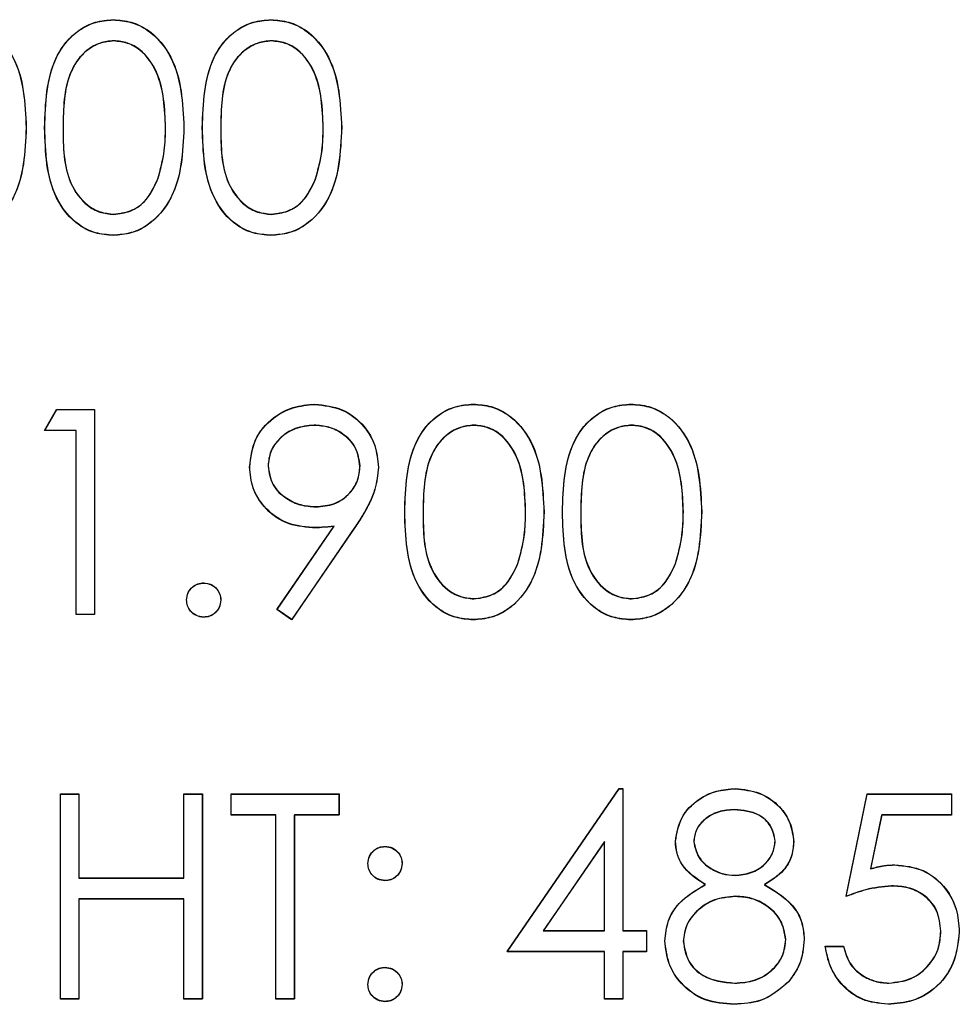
# Model space of a CAD drawing. Header units: inches. Extents: x 220 to 877, y 4 to 174.
# Tile 247 of 256: x 336.073 to 336.623, y 151.159 to 151.735. Entities that reach past the tile are written whole.
import ezdxf

# ---------------------------------------------------------------- set-up
doc = ezdxf.new("R2010")
doc.units = ezdxf.units.IN
doc.header["$LTSCALE"] = 0.5
doc.header["$MEASUREMENT"] = 0
doc.layers.add('DSS-M-S', color=53, linetype='Continuous')
doc.layers.add('DST-M-S', color=53, linetype='Continuous')

msp = doc.modelspace()

# ---------------------------------------------------------------- linework, layer by layer
at = {"layer": 'DSS-M-S', "linetype": 'Continuous', "lineweight": 25}
for p, q in [((336.08802, 151.49434), (336.09506, 151.50665)), ((336.09506, 151.50665), (336.11725, 151.50665)), ((336.11725, 151.50665), (336.11725, 151.38665)), ((336.10648, 151.49434), (336.08802, 151.49434)), ((336.10648, 151.38665), (336.10648, 151.49434)), ((336.22403, 151.38956), (336.25739, 151.43833)), ((336.26958, 151.43761), (336.23263, 151.38357)), ((336.23263, 151.38357), (336.22403, 151.38956)), ((336.11725, 151.38665), (336.10648, 151.38665)), ((336.35879, 151.18934), (336.42429, 151.28472)), ((336.42429, 151.28472), (336.42648, 151.28472)), ((336.42648, 151.28472), (336.42648, 151.20165)), ((336.09725, 151.28165), (336.10802, 151.28165)), ((336.09725, 151.16165), (336.09725, 151.28165)), ((336.10802, 151.28165), (336.10802, 151.23242)), ((336.16956, 151.28165), (336.18033, 151.28165)), ((336.16956, 151.23242), (336.16956, 151.28165)), ((336.18033, 151.28165), (336.18033, 151.16165)), ((336.19725, 151.28165), (336.26033, 151.28165)), ((336.19725, 151.26934), (336.19725, 151.28165)), ((336.26033, 151.28165), (336.26033, 151.26934)), ((336.55725, 151.22165), (336.56956, 151.28165)), ((336.56956, 151.28165), (336.61879, 151.28165)), ((336.61879, 151.28165), (336.61879, 151.26934)), ((336.2234, 151.26934), (336.19725, 151.26934)), ((336.2234, 151.16165), (336.2234, 151.26934)), ((336.23417, 151.26934), (336.23417, 151.16165)), ((336.26033, 151.26934), (336.23417, 151.26934)), ((336.57797, 151.26934), (336.5715, 151.23778)), ((336.61879, 151.26934), (336.57797, 151.26934)), ((336.41571, 151.25376), (336.37994, 151.20165)), ((336.41571, 151.20165), (336.41571, 151.25376)), ((336.10802, 151.23242), (336.16956, 151.23242)), ((336.10802, 151.22011), (336.10802, 151.16165)), ((336.16956, 151.22011), (336.10802, 151.22011)), ((336.16956, 151.16165), (336.16956, 151.22011)), ((336.37994, 151.20165), (336.41571, 151.20165)), ((336.42648, 151.20165), (336.44033, 151.20165)), ((336.44033, 151.20165), (336.44033, 151.18934)), ((336.54494, 151.19242), (336.55571, 151.19242)), ((336.41571, 151.18934), (336.35879, 151.18934)), ((336.41571, 151.16165), (336.41571, 151.18934)), ((336.42648, 151.18934), (336.42648, 151.16165)), ((336.44033, 151.18934), (336.42648, 151.18934)), ((336.10802, 151.16165), (336.09725, 151.16165)), ((336.18033, 151.16165), (336.16956, 151.16165)), ((336.23417, 151.16165), (336.2234, 151.16165)), ((336.42648, 151.16165), (336.41571, 151.16165))]:
    msp.add_line(p, q, dxfattribs=at)
for points, knots in [([(336.03583, 151.73472), (336.03936, 151.73444), (336.04643, 151.73388), (336.0593, 151.72761), (336.07552, 151.70759), (336.07656, 151.686), (336.07725, 151.6716)], [0, 0, 0, 0, 0.1256, 0.251197, 0.500581, 1, 1, 1, 1]), ([(336.08802, 151.6716), (336.08848, 151.68593), (336.08906, 151.70386), (336.10025, 151.72189), (336.10804, 151.72905), (336.11762, 151.73387), (336.12463, 151.73444), (336.12814, 151.73472)], [0, 0, 0, 0, 0.498702, 0.624177, 0.749467, 0.874745, 1, 1, 1, 1]), ([(336.12814, 151.73472), (336.13167, 151.73444), (336.13873, 151.73388), (336.15161, 151.72761), (336.16783, 151.70759), (336.16887, 151.686), (336.16956, 151.6716)], [0, 0, 0, 0, 0.1256, 0.251197, 0.500581, 1, 1, 1, 1]), ([(336.18033, 151.6716), (336.18079, 151.68593), (336.18137, 151.70386), (336.19255, 151.72189), (336.20034, 151.72905), (336.20992, 151.73387), (336.21694, 151.73444), (336.22045, 151.73472)], [0, 0, 0, 0, 0.498702, 0.624177, 0.749467, 0.874745, 1, 1, 1, 1]), ([(336.22045, 151.73472), (336.22398, 151.73444), (336.23104, 151.73388), (336.24392, 151.72761), (336.26014, 151.70759), (336.26117, 151.686), (336.26186, 151.6716)], [0, 0, 0, 0, 0.1256, 0.251197, 0.500581, 1, 1, 1, 1]), ([(336.1285, 151.72242), (336.12575, 151.72214), (336.12024, 151.72159), (336.11295, 151.71737), (336.10712, 151.71147), (336.09918, 151.69686), (336.09896, 151.68285), (336.09879, 151.67165)], [0, 0, 0, 0, 0.1251388, 0.2504182, 0.3755189, 0.5008471, 1, 1, 1, 1]), ([(336.15879, 151.67165), (336.15834, 151.68279), (336.15768, 151.69948), (336.14645, 151.71597), (336.13674, 151.72155), (336.13124, 151.72213), (336.1285, 151.72242)], [0, 0, 0, 0, 0.500072, 0.749021, 0.874598, 1, 1, 1, 1]), ([(336.22081, 151.72242), (336.21806, 151.72214), (336.21255, 151.72159), (336.20526, 151.71737), (336.19943, 151.71147), (336.19149, 151.69686), (336.19127, 151.68285), (336.1911, 151.67165)], [0, 0, 0, 0, 0.125139, 0.250418, 0.375519, 0.500847, 1, 1, 1, 1]), ([(336.2511, 151.67165), (336.25065, 151.68279), (336.24999, 151.69948), (336.23875, 151.71597), (336.22905, 151.72155), (336.22355, 151.72213), (336.22081, 151.72242)], [0, 0, 0, 0, 0.5000715, 0.7490206, 0.8745985, 1, 1, 1, 1]), ([(336.07725, 151.6716), (336.07658, 151.6572), (336.07557, 151.6356), (336.05926, 151.61571), (336.04642, 151.60943), (336.03936, 151.60886), (336.03583, 151.60857)], [0, 0, 0, 0, 0.499407, 0.748743, 0.874372, 1, 1, 1, 1]), ([(336.12814, 151.60857), (336.12464, 151.60886), (336.11763, 151.60943), (336.10489, 151.61571), (336.08913, 151.63587), (336.08846, 151.6573), (336.08802, 151.6716)], [0, 0, 0, 0, 0.125551, 0.25109, 0.50025, 1, 1, 1, 1]), ([(336.09879, 151.67165), (336.09888, 151.66043), (336.09901, 151.64363), (336.11053, 151.62725), (336.12026, 151.62176), (336.12575, 151.62117), (336.1285, 151.62088)], [0, 0, 0, 0, 0.500291, 0.749086, 0.874606, 1, 1, 1, 1]), ([(336.16956, 151.6716), (336.16889, 151.6572), (336.16788, 151.6356), (336.15157, 151.61571), (336.13873, 151.60943), (336.13167, 151.60886), (336.12814, 151.60857)], [0, 0, 0, 0, 0.499407, 0.748743, 0.874372, 1, 1, 1, 1]), ([(336.15424, 151.64148), (336.15577, 151.64701), (336.1585, 151.6569), (336.1587, 151.66714), (336.15879, 151.67165)], [0, 0, 0, 0, 0.559599, 1, 1, 1, 1]), ([(336.22045, 151.60857), (336.21694, 151.60886), (336.20994, 151.60943), (336.1972, 151.61571), (336.18143, 151.63587), (336.18077, 151.6573), (336.18033, 151.6716)], [0, 0, 0, 0, 0.125551, 0.25109, 0.50025, 1, 1, 1, 1]), ([(336.1911, 151.67165), (336.19118, 151.66043), (336.19131, 151.64363), (336.20284, 151.62725), (336.21257, 151.62176), (336.21806, 151.62117), (336.22081, 151.62088)], [0, 0, 0, 0, 0.500291, 0.749086, 0.874606, 1, 1, 1, 1]), ([(336.26186, 151.6716), (336.26119, 151.6572), (336.26019, 151.6356), (336.24388, 151.61571), (336.23103, 151.60943), (336.22398, 151.60886), (336.22045, 151.60857)], [0, 0, 0, 0, 0.499407, 0.748743, 0.874372, 1, 1, 1, 1]), ([(336.24655, 151.64148), (336.24808, 151.64701), (336.25081, 151.6569), (336.25101, 151.66714), (336.2511, 151.67165)], [0, 0, 0, 0, 0.559599, 1, 1, 1, 1]), ([(336.1285, 151.62088), (336.13178, 151.62129), (336.13833, 151.62211), (336.14846, 151.62896), (336.15205, 151.63674), (336.15424, 151.64148)], [0, 0, 0, 0, 0.2802572, 0.5607811, 1, 1, 1, 1]), ([(336.22081, 151.62088), (336.22408, 151.62129), (336.23064, 151.62211), (336.24077, 151.62896), (336.24436, 151.63674), (336.24655, 151.64148)], [0, 0, 0, 0, 0.280257, 0.560781, 1, 1, 1, 1]), ([(336.20802, 151.47297), (336.20867, 151.47851), (336.20998, 151.48959), (336.22058, 151.50164), (336.2332, 151.50852), (336.24188, 151.50932), (336.24622, 151.50972)], [0, 0, 0, 0, 0.279538, 0.558851, 0.779452, 1, 1, 1, 1]), ([(336.24622, 151.50972), (336.25167, 151.50908), (336.26257, 151.5078), (336.27494, 151.49801), (336.28211, 151.48569), (336.28297, 151.47713), (336.2834, 151.47285)], [0, 0, 0, 0, 0.27973, 0.559163, 0.779612, 1, 1, 1, 1]), ([(336.29879, 151.4466), (336.29925, 151.46093), (336.29983, 151.47886), (336.31102, 151.49689), (336.31881, 151.50405), (336.32838, 151.50887), (336.3354, 151.50944), (336.33891, 151.50972)], [0, 0, 0, 0, 0.498702, 0.624177, 0.749467, 0.874745, 1, 1, 1, 1]), ([(336.33891, 151.50972), (336.34244, 151.50944), (336.3495, 151.50888), (336.36238, 151.50261), (336.3786, 151.48259), (336.37963, 151.461), (336.38033, 151.4466)], [0, 0, 0, 0, 0.1256, 0.251197, 0.500581, 1, 1, 1, 1]), ([(336.3911, 151.4466), (336.39156, 151.46093), (336.39214, 151.47886), (336.40332, 151.49689), (336.41111, 151.50405), (336.42069, 151.50887), (336.42771, 151.50944), (336.43122, 151.50972)], [0, 0, 0, 0, 0.498702, 0.624177, 0.749467, 0.874745, 1, 1, 1, 1]), ([(336.43122, 151.50972), (336.43475, 151.50944), (336.44181, 151.50888), (336.45469, 151.50261), (336.47091, 151.48259), (336.47194, 151.461), (336.47263, 151.4466)], [0, 0, 0, 0, 0.1256, 0.251197, 0.500581, 1, 1, 1, 1]), ([(336.24566, 151.49742), (336.24192, 151.49705), (336.23444, 151.49633), (336.22564, 151.49028), (336.21975, 151.4824), (336.21911, 151.47651), (336.21879, 151.47357)], [0, 0, 0, 0, 0.280092, 0.560011, 0.780131, 1, 1, 1, 1]), ([(336.27263, 151.47357), (336.27208, 151.47731), (336.27096, 151.48482), (336.26315, 151.4924), (336.2545, 151.49679), (336.24861, 151.49721), (336.24566, 151.49742)], [0, 0, 0, 0, 0.278722, 0.558569, 0.779171, 1, 1, 1, 1]), ([(336.33927, 151.49742), (336.33652, 151.49714), (336.33101, 151.49659), (336.32372, 151.49237), (336.31789, 151.48647), (336.30995, 151.47186), (336.30973, 151.45785), (336.30956, 151.44665)], [0, 0, 0, 0, 0.125139, 0.250418, 0.375519, 0.500847, 1, 1, 1, 1]), ([(336.36956, 151.44665), (336.36911, 151.45779), (336.36845, 151.47448), (336.35722, 151.49097), (336.34751, 151.49655), (336.34201, 151.49713), (336.33927, 151.49742)], [0, 0, 0, 0, 0.500072, 0.749021, 0.874598, 1, 1, 1, 1]), ([(336.43158, 151.49742), (336.42883, 151.49714), (336.42332, 151.49659), (336.41602, 151.49237), (336.4102, 151.48647), (336.40226, 151.47186), (336.40204, 151.45785), (336.40186, 151.44665)], [0, 0, 0, 0, 0.1251388, 0.2504182, 0.3755189, 0.5008471, 1, 1, 1, 1]), ([(336.46186, 151.44665), (336.46142, 151.45779), (336.46075, 151.47448), (336.44952, 151.49097), (336.43982, 151.49655), (336.43432, 151.49713), (336.43158, 151.49742)], [0, 0, 0, 0, 0.5000715, 0.7490206, 0.8745985, 1, 1, 1, 1]), ([(336.24477, 151.43742), (336.23943, 151.43799), (336.22874, 151.43914), (336.21665, 151.4486), (336.20913, 151.46037), (336.20839, 151.46877), (336.20802, 151.47297)], [0, 0, 0, 0, 0.279814, 0.559489, 0.779635, 1, 1, 1, 1]), ([(336.21879, 151.47357), (336.2194, 151.46975), (336.22061, 151.4621), (336.22884, 151.45458), (336.23775, 151.45034), (336.24376, 151.44993), (336.24677, 151.44972)], [0, 0, 0, 0, 0.278472, 0.558424, 0.779098, 1, 1, 1, 1]), ([(336.24677, 151.44972), (336.25047, 151.45002), (336.25786, 151.45062), (336.2665, 151.45679), (336.2718, 151.46488), (336.27236, 151.47067), (336.27263, 151.47357)], [0, 0, 0, 0, 0.280319, 0.55953, 0.779753, 1, 1, 1, 1]), ([(336.2834, 151.47285), (336.28296, 151.4685), (336.28224, 151.46133), (336.27831, 151.45208), (336.27425, 151.44466), (336.27114, 151.43996), (336.26958, 151.43761)], [0, 0, 0, 0, 0.339295, 0.559425, 0.779695, 1, 1, 1, 1]), ([(336.33891, 151.38357), (336.33541, 151.38386), (336.3284, 151.38443), (336.31566, 151.39071), (336.2999, 151.41087), (336.29923, 151.4323), (336.29879, 151.4466)], [0, 0, 0, 0, 0.125551, 0.25109, 0.50025, 1, 1, 1, 1]), ([(336.30956, 151.44665), (336.30964, 151.43543), (336.30978, 151.41863), (336.3213, 151.40225), (336.33103, 151.39676), (336.33652, 151.39617), (336.33927, 151.39588)], [0, 0, 0, 0, 0.500291, 0.749086, 0.874606, 1, 1, 1, 1]), ([(336.38033, 151.4466), (336.37966, 151.4322), (336.37865, 151.4106), (336.36234, 151.39071), (336.3495, 151.38443), (336.34244, 151.38386), (336.33891, 151.38357)], [0, 0, 0, 0, 0.499407, 0.748743, 0.874372, 1, 1, 1, 1]), ([(336.36501, 151.41648), (336.36654, 151.42201), (336.36927, 151.4319), (336.36947, 151.44214), (336.36956, 151.44665)], [0, 0, 0, 0, 0.559599, 1, 1, 1, 1]), ([(336.43122, 151.38357), (336.42771, 151.38386), (336.42071, 151.38443), (336.40797, 151.39071), (336.3922, 151.41087), (336.39154, 151.4323), (336.3911, 151.4466)], [0, 0, 0, 0, 0.125551, 0.25109, 0.50025, 1, 1, 1, 1]), ([(336.40186, 151.44665), (336.40195, 151.43543), (336.40208, 151.41863), (336.41361, 151.40225), (336.42334, 151.39676), (336.42883, 151.39617), (336.43158, 151.39588)], [0, 0, 0, 0, 0.500291, 0.749086, 0.874606, 1, 1, 1, 1]), ([(336.47263, 151.4466), (336.47196, 151.4322), (336.47096, 151.4106), (336.45464, 151.39071), (336.4418, 151.38443), (336.43474, 151.38386), (336.43122, 151.38357)], [0, 0, 0, 0, 0.499407, 0.748743, 0.874372, 1, 1, 1, 1]), ([(336.45732, 151.41648), (336.45885, 151.42201), (336.46158, 151.4319), (336.46178, 151.44214), (336.46186, 151.44665)], [0, 0, 0, 0, 0.5595988, 1, 1, 1, 1]), ([(336.25739, 151.43833), (336.25505, 151.43805), (336.25085, 151.43754), (336.24663, 151.43746), (336.24477, 151.43742)], [0, 0, 0, 0, 0.559944, 1, 1, 1, 1]), ([(336.33927, 151.39588), (336.34255, 151.39629), (336.3491, 151.39711), (336.35923, 151.40396), (336.36282, 151.41174), (336.36501, 151.41648)], [0, 0, 0, 0, 0.280257, 0.560781, 1, 1, 1, 1]), ([(336.43158, 151.39588), (336.43485, 151.39629), (336.44141, 151.39711), (336.45154, 151.40396), (336.45513, 151.41174), (336.45732, 151.41648)], [0, 0, 0, 0, 0.280257, 0.560781, 1, 1, 1, 1]), ([(336.1711, 151.39511), (336.17127, 151.39658), (336.17162, 151.39953), (336.17434, 151.4028), (336.17762, 151.4048), (336.17994, 151.40501), (336.1811, 151.40511)], [0, 0, 0, 0, 0.279576, 0.559284, 0.779552, 1, 1, 1, 1]), ([(336.1811, 151.40511), (336.18257, 151.40494), (336.18553, 151.40461), (336.18877, 151.40185), (336.19082, 151.3986), (336.191, 151.39627), (336.1911, 151.39511)], [0, 0, 0, 0, 0.2796016, 0.559212, 0.7794752, 1, 1, 1, 1]), ([(336.1811, 151.38511), (336.17962, 151.38529), (336.17668, 151.38565), (336.17343, 151.38837), (336.17142, 151.39164), (336.1712, 151.39395), (336.1711, 151.39511)], [0, 0, 0, 0, 0.279581, 0.559143, 0.779575, 1, 1, 1, 1]), ([(336.1911, 151.39511), (336.19092, 151.39364), (336.19057, 151.39068), (336.18784, 151.38744), (336.18457, 151.38542), (336.18225, 151.38521), (336.1811, 151.38511)], [0, 0, 0, 0, 0.279469, 0.559358, 0.779674, 1, 1, 1, 1]), ([(336.45725, 151.25393), (336.4581, 151.25873), (336.4598, 151.26836), (336.46971, 151.27833), (336.48101, 151.28381), (336.48861, 151.28442), (336.49242, 151.28472)], [0, 0, 0, 0, 0.278806, 0.558457, 0.77916, 1, 1, 1, 1]), ([(336.49242, 151.28472), (336.4972, 151.2842), (336.50677, 151.28315), (336.51799, 151.27523), (336.5251, 151.26486), (336.52602, 151.25735), (336.52648, 151.25359)], [0, 0, 0, 0, 0.279929, 0.559623, 0.779946, 1, 1, 1, 1]), ([(336.49182, 151.27242), (336.48866, 151.2722), (336.48237, 151.27178), (336.47464, 151.26735), (336.46903, 151.26119), (336.46836, 151.25624), (336.46802, 151.25376)], [0, 0, 0, 0, 0.280651, 0.560566, 0.78062, 1, 1, 1, 1]), ([(336.51571, 151.254), (336.51507, 151.25709), (336.51378, 151.26327), (336.50494, 151.27124), (336.49679, 151.27197), (336.49182, 151.27242)], [0, 0, 0, 0, 0.2789711, 0.5599188, 1, 1, 1, 1]), ([(336.27725, 151.24088), (336.27743, 151.24235), (336.2778, 151.24529), (336.28051, 151.24855), (336.28378, 151.25055), (336.28609, 151.25077), (336.28725, 151.25088)], [0, 0, 0, 0, 0.279585, 0.559454, 0.779697, 1, 1, 1, 1]), ([(336.28725, 151.25088), (336.28873, 151.25071), (336.29169, 151.25038), (336.29492, 151.24762), (336.29697, 151.24437), (336.29716, 151.24204), (336.29725, 151.24088)], [0, 0, 0, 0, 0.2796016, 0.559212, 0.7794752, 1, 1, 1, 1]), ([(336.47477, 151.2285), (336.46962, 151.23192), (336.46243, 151.23669), (336.45786, 151.24678), (336.45745, 151.25155), (336.45725, 151.25393)], [0, 0, 0, 0, 0.557752, 0.778932, 1, 1, 1, 1]), ([(336.46802, 151.25376), (336.46869, 151.25058), (336.47004, 151.24419), (336.47717, 151.23815), (336.48464, 151.23451), (336.48971, 151.23414), (336.49225, 151.23396)], [0, 0, 0, 0, 0.2777214, 0.5582236, 0.7790716, 1, 1, 1, 1]), ([(336.49225, 151.23396), (336.49543, 151.23429), (336.50179, 151.23497), (336.5095, 151.23984), (336.51454, 151.24654), (336.51532, 151.25152), (336.51571, 151.254)], [0, 0, 0, 0, 0.280237, 0.560145, 0.780435, 1, 1, 1, 1]), ([(336.52648, 151.25359), (336.52621, 151.2506), (336.52567, 151.24462), (336.51998, 151.23516), (336.51343, 151.23103), (336.50944, 151.2285)], [0, 0, 0, 0, 0.2801589, 0.560243, 1, 1, 1, 1]), ([(336.28725, 151.23088), (336.28577, 151.23105), (336.28282, 151.2314), (336.27956, 151.23412), (336.27756, 151.2374), (336.27735, 151.23972), (336.27725, 151.24088)], [0, 0, 0, 0, 0.2796468, 0.5592988, 0.7796148, 1, 1, 1, 1]), ([(336.29725, 151.24088), (336.29708, 151.2394), (336.29675, 151.23644), (336.294, 151.2332), (336.29073, 151.23117), (336.28841, 151.23098), (336.28725, 151.23088)], [0, 0, 0, 0, 0.279517, 0.559326, 0.779544, 1, 1, 1, 1]), ([(336.5715, 151.23778), (336.5741, 151.23849), (336.57873, 151.23977), (336.58353, 151.24), (336.58564, 151.24011)], [0, 0, 0, 0, 0.560064, 1, 1, 1, 1]), ([(336.58564, 151.24011), (336.59138, 151.2395), (336.60285, 151.23828), (336.61546, 151.22748), (336.62249, 151.21434), (336.6231, 151.20535), (336.6234, 151.20085)], [0, 0, 0, 0, 0.279688, 0.559025, 0.779292, 1, 1, 1, 1]), ([(336.4511, 151.19561), (336.45149, 151.19962), (336.45228, 151.20764), (336.46034, 151.22008), (336.4693, 151.22531), (336.47477, 151.2285)], [0, 0, 0, 0, 0.279987, 0.559901, 1, 1, 1, 1]), ([(336.50944, 151.2285), (336.51624, 151.22438), (336.52573, 151.21863), (336.53194, 151.20579), (336.5324, 151.19966), (336.53263, 151.1966)], [0, 0, 0, 0, 0.558271, 0.779089, 1, 1, 1, 1]), ([(336.58369, 151.2278), (336.57861, 151.22727), (336.56952, 151.22633), (336.561, 151.22308), (336.55725, 151.22165)], [0, 0, 0, 0, 0.559416, 1, 1, 1, 1]), ([(336.61263, 151.20131), (336.61219, 151.20546), (336.6113, 151.21376), (336.60322, 151.22277), (336.59344, 151.22724), (336.58694, 151.22761), (336.58369, 151.2278)], [0, 0, 0, 0, 0.279539, 0.558617, 0.779047, 1, 1, 1, 1]), ([(336.49251, 151.22165), (336.4883, 151.22129), (336.47987, 151.22057), (336.46994, 151.21385), (336.46308, 151.20517), (336.46227, 151.19856), (336.46186, 151.19525)], [0, 0, 0, 0, 0.280283, 0.560138, 0.780298, 1, 1, 1, 1]), ([(336.52186, 151.19638), (336.52116, 151.20037), (336.51975, 151.20836), (336.51123, 151.21628), (336.50198, 151.22098), (336.49567, 151.22142), (336.49251, 151.22165)], [0, 0, 0, 0, 0.278303, 0.558509, 0.779146, 1, 1, 1, 1]), ([(336.6234, 151.20085), (336.6227, 151.19463), (336.6213, 151.18219), (336.61052, 151.16772), (336.59626, 151.15969), (336.58646, 151.15894), (336.58155, 151.15857)], [0, 0, 0, 0, 0.279864, 0.559271, 0.779424, 1, 1, 1, 1]), ([(336.58218, 151.17088), (336.58667, 151.17141), (336.59567, 151.17246), (336.60569, 151.18066), (336.61179, 151.1907), (336.61235, 151.19777), (336.61263, 151.20131)], [0, 0, 0, 0, 0.279617, 0.559357, 0.779559, 1, 1, 1, 1]), ([(336.4917, 151.15857), (336.48589, 151.15893), (336.47431, 151.15966), (336.46079, 151.16939), (336.45264, 151.18206), (336.45161, 151.1911), (336.4511, 151.19561)], [0, 0, 0, 0, 0.280545, 0.559269, 0.779816, 1, 1, 1, 1]), ([(336.46186, 151.19525), (336.46254, 151.19125), (336.46389, 151.18323), (336.47499, 151.17267), (336.48544, 151.17156), (336.49182, 151.17088)], [0, 0, 0, 0, 0.279833, 0.560198, 1, 1, 1, 1]), ([(336.49182, 151.17088), (336.49595, 151.17116), (336.5042, 151.17173), (336.51415, 151.17803), (336.5207, 151.18668), (336.52148, 151.19315), (336.52186, 151.19638)], [0, 0, 0, 0, 0.280602, 0.559962, 0.78018, 1, 1, 1, 1]), ([(336.53263, 151.1966), (336.53215, 151.19149), (336.53129, 151.18236), (336.52591, 151.17499), (336.52355, 151.17174)], [0, 0, 0, 0, 0.559346, 1, 1, 1, 1]), ([(336.58155, 151.15857), (336.57641, 151.1591), (336.56612, 151.16015), (336.55449, 151.16933), (336.5473, 151.18053), (336.54573, 151.18845), (336.54494, 151.19242)], [0, 0, 0, 0, 0.279625, 0.559019, 0.77938, 1, 1, 1, 1]), ([(336.55571, 151.19242), (336.55664, 151.18903), (336.55849, 151.18226), (336.56582, 151.1754), (336.57399, 151.17158), (336.57945, 151.17111), (336.58218, 151.17088)], [0, 0, 0, 0, 0.28005, 0.559166, 0.779583, 1, 1, 1, 1]), ([(336.27725, 151.17011), (336.27742, 151.17158), (336.27778, 151.17453), (336.28049, 151.1778), (336.28377, 151.1798), (336.28609, 151.18001), (336.28725, 151.18011)], [0, 0, 0, 0, 0.279576, 0.559284, 0.779552, 1, 1, 1, 1]), ([(336.28725, 151.18011), (336.28873, 151.17994), (336.29169, 151.17961), (336.29492, 151.17685), (336.29697, 151.1736), (336.29716, 151.17127), (336.29725, 151.17011)], [0, 0, 0, 0, 0.2796016, 0.559212, 0.7794752, 1, 1, 1, 1]), ([(336.28725, 151.16011), (336.28578, 151.16029), (336.28284, 151.16065), (336.27958, 151.16337), (336.27757, 151.16664), (336.27736, 151.16895), (336.27725, 151.17011)], [0, 0, 0, 0, 0.279581, 0.559143, 0.779575, 1, 1, 1, 1]), ([(336.29725, 151.17011), (336.29707, 151.16864), (336.29673, 151.16568), (336.29399, 151.16244), (336.29072, 151.16042), (336.28841, 151.16021), (336.28725, 151.16011)], [0, 0, 0, 0, 0.2794691, 0.5593578, 0.7796739, 1, 1, 1, 1]), ([(336.52355, 151.17174), (336.51837, 151.16735), (336.50909, 151.15947), (336.49703, 151.15884), (336.4917, 151.15857)], [0, 0, 0, 0, 0.5577579, 1, 1, 1, 1])]:
    msp.add_open_spline(points, degree=3, knots=knots, dxfattribs=at)
at = {"layer": 'DST-M-S', "linetype": 'Continuous', "lineweight": 25}
for p, q in [((336.08807, 151.49449), (336.09511, 151.50679)), ((336.09511, 151.50679), (336.1173, 151.50679)), ((336.1173, 151.50679), (336.1173, 151.38679)), ((336.10653, 151.49449), (336.08807, 151.49449)), ((336.10653, 151.38679), (336.10653, 151.49449)), ((336.22408, 151.3897), (336.25745, 151.43848)), ((336.26963, 151.43776), (336.23269, 151.38372)), ((336.23269, 151.38372), (336.22408, 151.3897)), ((336.1173, 151.38679), (336.10653, 151.38679)), ((336.35884, 151.18949), (336.42435, 151.28487)), ((336.42435, 151.28487), (336.42653, 151.28487)), ((336.42653, 151.28487), (336.42653, 151.20179)), ((336.0973, 151.28179), (336.10807, 151.28179)), ((336.0973, 151.16179), (336.0973, 151.28179)), ((336.10807, 151.28179), (336.10807, 151.23256)), ((336.16961, 151.28179), (336.18038, 151.28179)), ((336.16961, 151.23256), (336.16961, 151.28179)), ((336.18038, 151.28179), (336.18038, 151.16179)), ((336.1973, 151.28179), (336.26038, 151.28179)), ((336.1973, 151.26949), (336.1973, 151.28179)), ((336.26038, 151.28179), (336.26038, 151.26949)), ((336.5573, 151.22179), (336.56961, 151.28179)), ((336.56961, 151.28179), (336.61884, 151.28179)), ((336.61884, 151.28179), (336.61884, 151.26949)), ((336.22346, 151.26949), (336.1973, 151.26949)), ((336.22346, 151.16179), (336.22346, 151.26949)), ((336.23422, 151.26949), (336.23422, 151.16179)), ((336.26038, 151.26949), (336.23422, 151.26949)), ((336.57802, 151.26949), (336.57156, 151.23792)), ((336.61884, 151.26949), (336.57802, 151.26949)), ((336.41576, 151.25391), (336.37999, 151.20179)), ((336.41576, 151.20179), (336.41576, 151.25391)), ((336.10807, 151.23256), (336.16961, 151.23256)), ((336.10807, 151.22026), (336.10807, 151.16179)), ((336.16961, 151.22026), (336.10807, 151.22026)), ((336.16961, 151.16179), (336.16961, 151.22026)), ((336.37999, 151.20179), (336.41576, 151.20179)), ((336.42653, 151.20179), (336.44038, 151.20179)), ((336.44038, 151.20179), (336.44038, 151.18949)), ((336.54499, 151.19256), (336.55576, 151.19256)), ((336.41576, 151.18949), (336.35884, 151.18949)), ((336.41576, 151.16179), (336.41576, 151.18949)), ((336.42653, 151.18949), (336.42653, 151.16179)), ((336.44038, 151.18949), (336.42653, 151.18949)), ((336.10807, 151.16179), (336.0973, 151.16179)), ((336.18038, 151.16179), (336.16961, 151.16179)), ((336.23422, 151.16179), (336.22346, 151.16179)), ((336.42653, 151.16179), (336.41576, 151.16179))]:
    msp.add_line(p, q, dxfattribs=at)
for points, knots in [([(336.03588, 151.73487), (336.03942, 151.73459), (336.04648, 151.73402), (336.05935, 151.72776), (336.07557, 151.70774), (336.07661, 151.68615), (336.0773, 151.67175)], [0, 0, 0, 0, 0.1256, 0.251197, 0.500581, 1, 1, 1, 1]), ([(336.08807, 151.67175), (336.08854, 151.68607), (336.08912, 151.70401), (336.1003, 151.72203), (336.10809, 151.72919), (336.11767, 151.73401), (336.12468, 151.73459), (336.12819, 151.73487)], [0, 0, 0, 0, 0.498702, 0.6241765, 0.7494675, 0.8747453, 1, 1, 1, 1]), ([(336.12819, 151.73487), (336.13172, 151.73459), (336.13879, 151.73402), (336.15166, 151.72776), (336.16788, 151.70774), (336.16892, 151.68615), (336.16961, 151.67175)], [0, 0, 0, 0, 0.1256, 0.251197, 0.500581, 1, 1, 1, 1]), ([(336.18038, 151.67175), (336.18084, 151.68607), (336.18142, 151.70401), (336.19261, 151.72203), (336.2004, 151.72919), (336.20998, 151.73401), (336.21699, 151.73459), (336.2205, 151.73487)], [0, 0, 0, 0, 0.498702, 0.624177, 0.749467, 0.874745, 1, 1, 1, 1]), ([(336.2205, 151.73487), (336.22403, 151.73459), (336.2311, 151.73402), (336.24397, 151.72776), (336.26019, 151.70774), (336.26123, 151.68615), (336.26192, 151.67175)], [0, 0, 0, 0, 0.1256, 0.251197, 0.500581, 1, 1, 1, 1]), ([(336.12855, 151.72256), (336.1258, 151.72229), (336.1203, 151.72174), (336.113, 151.71752), (336.10718, 151.71162), (336.09924, 151.697), (336.09902, 151.68299), (336.09884, 151.67179)], [0, 0, 0, 0, 0.1251388, 0.2504182, 0.3755189, 0.5008471, 1, 1, 1, 1]), ([(336.15884, 151.67179), (336.1584, 151.68294), (336.15773, 151.69962), (336.1465, 151.71612), (336.13679, 151.7217), (336.1313, 151.72227), (336.12855, 151.72256)], [0, 0, 0, 0, 0.500072, 0.749021, 0.874598, 1, 1, 1, 1]), ([(336.22086, 151.72256), (336.21811, 151.72229), (336.2126, 151.72174), (336.20531, 151.71752), (336.19948, 151.71162), (336.19154, 151.697), (336.19132, 151.68299), (336.19115, 151.67179)], [0, 0, 0, 0, 0.125139, 0.250418, 0.375519, 0.500847, 1, 1, 1, 1]), ([(336.25115, 151.67179), (336.2507, 151.68294), (336.25004, 151.69962), (336.23881, 151.71612), (336.2291, 151.7217), (336.2236, 151.72227), (336.22086, 151.72256)], [0, 0, 0, 0, 0.500072, 0.749021, 0.874598, 1, 1, 1, 1]), ([(336.0773, 151.67175), (336.07663, 151.65734), (336.07563, 151.63575), (336.05931, 151.61586), (336.04647, 151.60957), (336.03941, 151.609), (336.03588, 151.60872)], [0, 0, 0, 0, 0.499407, 0.748743, 0.874372, 1, 1, 1, 1]), ([(336.12819, 151.60872), (336.12469, 151.609), (336.11769, 151.60957), (336.10494, 151.61585), (336.08918, 151.63602), (336.08851, 151.65745), (336.08807, 151.67175)], [0, 0, 0, 0, 0.125551, 0.25109, 0.50025, 1, 1, 1, 1]), ([(336.09884, 151.67179), (336.09893, 151.66058), (336.09906, 151.64378), (336.11058, 151.6274), (336.12032, 151.62191), (336.12581, 151.62132), (336.12855, 151.62102)], [0, 0, 0, 0, 0.500291, 0.749086, 0.874606, 1, 1, 1, 1]), ([(336.16961, 151.67175), (336.16894, 151.65734), (336.16793, 151.63575), (336.15162, 151.61586), (336.13878, 151.60957), (336.13172, 151.609), (336.12819, 151.60872)], [0, 0, 0, 0, 0.4994065, 0.7487427, 0.8743724, 1, 1, 1, 1]), ([(336.1543, 151.64163), (336.15583, 151.64716), (336.15856, 151.65704), (336.15875, 151.66728), (336.15884, 151.67179)], [0, 0, 0, 0, 0.559599, 1, 1, 1, 1]), ([(336.2205, 151.60872), (336.217, 151.609), (336.20999, 151.60957), (336.19725, 151.61585), (336.18149, 151.63602), (336.18082, 151.65745), (336.18038, 151.67175)], [0, 0, 0, 0, 0.125551, 0.25109, 0.50025, 1, 1, 1, 1]), ([(336.19115, 151.67179), (336.19124, 151.66058), (336.19137, 151.64378), (336.20289, 151.6274), (336.21262, 151.62191), (336.21812, 151.62132), (336.22086, 151.62102)], [0, 0, 0, 0, 0.500291, 0.749086, 0.874606, 1, 1, 1, 1]), ([(336.26192, 151.67175), (336.26125, 151.65734), (336.26024, 151.63575), (336.24393, 151.61586), (336.23109, 151.60957), (336.22403, 151.609), (336.2205, 151.60872)], [0, 0, 0, 0, 0.499407, 0.748743, 0.874372, 1, 1, 1, 1]), ([(336.2466, 151.64163), (336.24813, 151.64716), (336.25086, 151.65704), (336.25106, 151.66728), (336.25115, 151.67179)], [0, 0, 0, 0, 0.559599, 1, 1, 1, 1]), ([(336.12855, 151.62102), (336.13183, 151.62144), (336.13839, 151.62226), (336.14852, 151.62911), (336.15211, 151.63688), (336.1543, 151.64163)], [0, 0, 0, 0, 0.280257, 0.560781, 1, 1, 1, 1]), ([(336.22086, 151.62102), (336.22414, 151.62144), (336.2307, 151.62226), (336.24083, 151.62911), (336.24441, 151.63688), (336.2466, 151.64163)], [0, 0, 0, 0, 0.280257, 0.560781, 1, 1, 1, 1]), ([(336.20807, 151.47312), (336.20873, 151.47866), (336.21003, 151.48974), (336.22064, 151.50178), (336.23325, 151.50867), (336.24193, 151.50947), (336.24627, 151.50987)], [0, 0, 0, 0, 0.2795384, 0.558851, 0.7794523, 1, 1, 1, 1]), ([(336.24627, 151.50987), (336.25172, 151.50923), (336.26263, 151.50795), (336.275, 151.49816), (336.28216, 151.48583), (336.28302, 151.47727), (336.28346, 151.473)], [0, 0, 0, 0, 0.27973, 0.559163, 0.779612, 1, 1, 1, 1]), ([(336.29884, 151.44675), (336.2993, 151.46107), (336.29989, 151.47901), (336.31107, 151.49703), (336.31886, 151.50419), (336.32844, 151.50901), (336.33545, 151.50959), (336.33896, 151.50987)], [0, 0, 0, 0, 0.498702, 0.624177, 0.749467, 0.874745, 1, 1, 1, 1]), ([(336.33896, 151.50987), (336.34249, 151.50959), (336.34956, 151.50902), (336.36243, 151.50276), (336.37865, 151.48274), (336.37969, 151.46115), (336.38038, 151.44675)], [0, 0, 0, 0, 0.1256, 0.251197, 0.500581, 1, 1, 1, 1]), ([(336.39115, 151.44675), (336.39161, 151.46107), (336.39219, 151.47901), (336.40338, 151.49703), (336.41117, 151.50419), (336.42075, 151.50901), (336.42776, 151.50959), (336.43127, 151.50987)], [0, 0, 0, 0, 0.498702, 0.624177, 0.749467, 0.874745, 1, 1, 1, 1]), ([(336.43127, 151.50987), (336.4348, 151.50959), (336.44186, 151.50902), (336.45474, 151.50276), (336.47096, 151.48274), (336.472, 151.46115), (336.47269, 151.44675)], [0, 0, 0, 0, 0.1256, 0.251197, 0.500581, 1, 1, 1, 1]), ([(336.24572, 151.49756), (336.24197, 151.4972), (336.23449, 151.49648), (336.2257, 151.49042), (336.2198, 151.48254), (336.21916, 151.47666), (336.21884, 151.47372)], [0, 0, 0, 0, 0.280092, 0.560011, 0.780131, 1, 1, 1, 1]), ([(336.27269, 151.47372), (336.27213, 151.47746), (336.27101, 151.48497), (336.2632, 151.49255), (336.25456, 151.49694), (336.24866, 151.49736), (336.24572, 151.49756)], [0, 0, 0, 0, 0.278722, 0.558569, 0.779171, 1, 1, 1, 1]), ([(336.33932, 151.49756), (336.33657, 151.49729), (336.33107, 151.49674), (336.32377, 151.49252), (336.31795, 151.48662), (336.31001, 151.472), (336.30979, 151.45799), (336.30961, 151.44679)], [0, 0, 0, 0, 0.125139, 0.250418, 0.375519, 0.500847, 1, 1, 1, 1]), ([(336.36961, 151.44679), (336.36917, 151.45794), (336.3685, 151.47462), (336.35727, 151.49112), (336.34756, 151.4967), (336.34207, 151.49727), (336.33932, 151.49756)], [0, 0, 0, 0, 0.500072, 0.749021, 0.874598, 1, 1, 1, 1]), ([(336.43163, 151.49756), (336.42888, 151.49729), (336.42337, 151.49674), (336.41608, 151.49252), (336.41025, 151.48662), (336.40231, 151.472), (336.40209, 151.45799), (336.40192, 151.44679)], [0, 0, 0, 0, 0.125139, 0.250418, 0.375519, 0.500847, 1, 1, 1, 1]), ([(336.46192, 151.44679), (336.46147, 151.45794), (336.46081, 151.47462), (336.44958, 151.49112), (336.43987, 151.4967), (336.43437, 151.49727), (336.43163, 151.49756)], [0, 0, 0, 0, 0.500072, 0.749021, 0.874598, 1, 1, 1, 1]), ([(336.24483, 151.43756), (336.23948, 151.43814), (336.2288, 151.43929), (336.2167, 151.44875), (336.20918, 151.46052), (336.20844, 151.46891), (336.20807, 151.47312)], [0, 0, 0, 0, 0.279814, 0.559489, 0.779635, 1, 1, 1, 1]), ([(336.21884, 151.47372), (336.21945, 151.4699), (336.22067, 151.46224), (336.22889, 151.45473), (336.2378, 151.45049), (336.24381, 151.45008), (336.24682, 151.44987)], [0, 0, 0, 0, 0.278472, 0.558424, 0.779098, 1, 1, 1, 1]), ([(336.24682, 151.44987), (336.25052, 151.45017), (336.25791, 151.45077), (336.26655, 151.45694), (336.27185, 151.46502), (336.27241, 151.47082), (336.27269, 151.47372)], [0, 0, 0, 0, 0.280319, 0.55953, 0.779753, 1, 1, 1, 1]), ([(336.28346, 151.473), (336.28302, 151.46865), (336.28229, 151.46147), (336.27836, 151.45222), (336.27431, 151.44481), (336.27119, 151.44011), (336.26963, 151.43776)], [0, 0, 0, 0, 0.339295, 0.559425, 0.779695, 1, 1, 1, 1]), ([(336.33896, 151.38372), (336.33546, 151.384), (336.32845, 151.38457), (336.31571, 151.39085), (336.29995, 151.41102), (336.29928, 151.43245), (336.29884, 151.44675)], [0, 0, 0, 0, 0.1255507, 0.25109, 0.5002501, 1, 1, 1, 1]), ([(336.30961, 151.44679), (336.3097, 151.43558), (336.30983, 151.41878), (336.32135, 151.4024), (336.33108, 151.39691), (336.33658, 151.39632), (336.33932, 151.39602)], [0, 0, 0, 0, 0.5002912, 0.749086, 0.8746062, 1, 1, 1, 1]), ([(336.38038, 151.44675), (336.37971, 151.43234), (336.3787, 151.41075), (336.36239, 151.39086), (336.34955, 151.38457), (336.34249, 151.384), (336.33896, 151.38372)], [0, 0, 0, 0, 0.499407, 0.748743, 0.874372, 1, 1, 1, 1]), ([(336.36507, 151.41663), (336.36659, 151.42216), (336.36933, 151.43204), (336.36952, 151.44228), (336.36961, 151.44679)], [0, 0, 0, 0, 0.559599, 1, 1, 1, 1]), ([(336.43127, 151.38372), (336.42777, 151.384), (336.42076, 151.38457), (336.40802, 151.39085), (336.39226, 151.41102), (336.39159, 151.43245), (336.39115, 151.44675)], [0, 0, 0, 0, 0.125551, 0.25109, 0.50025, 1, 1, 1, 1]), ([(336.40192, 151.44679), (336.40201, 151.43558), (336.40214, 151.41878), (336.41366, 151.4024), (336.42339, 151.39691), (336.42888, 151.39632), (336.43163, 151.39602)], [0, 0, 0, 0, 0.500291, 0.749086, 0.874606, 1, 1, 1, 1]), ([(336.47269, 151.44675), (336.47202, 151.43234), (336.47101, 151.41075), (336.4547, 151.39086), (336.44186, 151.38457), (336.4348, 151.384), (336.43127, 151.38372)], [0, 0, 0, 0, 0.499407, 0.748743, 0.874372, 1, 1, 1, 1]), ([(336.45737, 151.41663), (336.4589, 151.42216), (336.46163, 151.43204), (336.46183, 151.44228), (336.46192, 151.44679)], [0, 0, 0, 0, 0.559599, 1, 1, 1, 1]), ([(336.25745, 151.43848), (336.2551, 151.43819), (336.25091, 151.43769), (336.24668, 151.4376), (336.24483, 151.43756)], [0, 0, 0, 0, 0.559944, 1, 1, 1, 1]), ([(336.33932, 151.39602), (336.3426, 151.39644), (336.34916, 151.39726), (336.35929, 151.40411), (336.36288, 151.41188), (336.36507, 151.41663)], [0, 0, 0, 0, 0.280257, 0.560781, 1, 1, 1, 1]), ([(336.43163, 151.39602), (336.43491, 151.39644), (336.44146, 151.39726), (336.45159, 151.40411), (336.45518, 151.41188), (336.45737, 151.41663)], [0, 0, 0, 0, 0.280257, 0.560781, 1, 1, 1, 1]), ([(336.17115, 151.39526), (336.17132, 151.39673), (336.17167, 151.39968), (336.17439, 151.40295), (336.17767, 151.40495), (336.17999, 151.40515), (336.18115, 151.40526)], [0, 0, 0, 0, 0.279576, 0.559284, 0.779552, 1, 1, 1, 1]), ([(336.18115, 151.40526), (336.18263, 151.40509), (336.18559, 151.40475), (336.18882, 151.402), (336.19087, 151.39874), (336.19106, 151.39642), (336.19115, 151.39526)], [0, 0, 0, 0, 0.279602, 0.559212, 0.779475, 1, 1, 1, 1]), ([(336.18115, 151.38526), (336.17968, 151.38544), (336.17673, 151.3858), (336.17348, 151.38852), (336.17147, 151.39179), (336.17126, 151.3941), (336.17115, 151.39526)], [0, 0, 0, 0, 0.279581, 0.559143, 0.779575, 1, 1, 1, 1]), ([(336.19115, 151.39526), (336.19097, 151.39378), (336.19062, 151.39083), (336.18789, 151.38758), (336.18462, 151.38557), (336.18231, 151.38536), (336.18115, 151.38526)], [0, 0, 0, 0, 0.279469, 0.559358, 0.779674, 1, 1, 1, 1]), ([(336.4573, 151.25408), (336.45815, 151.25888), (336.45986, 151.2685), (336.46976, 151.27848), (336.48106, 151.28396), (336.48867, 151.28457), (336.49247, 151.28487)], [0, 0, 0, 0, 0.2788058, 0.5584573, 0.7791595, 1, 1, 1, 1]), ([(336.49247, 151.28487), (336.49725, 151.28435), (336.50682, 151.2833), (336.51804, 151.27537), (336.52515, 151.26501), (336.52607, 151.25749), (336.52653, 151.25374)], [0, 0, 0, 0, 0.279929, 0.559623, 0.779946, 1, 1, 1, 1]), ([(336.49187, 151.27256), (336.48872, 151.27235), (336.48242, 151.27193), (336.47469, 151.2675), (336.46908, 151.26133), (336.46841, 151.25638), (336.46807, 151.25391)], [0, 0, 0, 0, 0.280651, 0.560566, 0.78062, 1, 1, 1, 1]), ([(336.51576, 151.25415), (336.51512, 151.25723), (336.51383, 151.26342), (336.50499, 151.27139), (336.49684, 151.27212), (336.49187, 151.27256)], [0, 0, 0, 0, 0.278971, 0.559919, 1, 1, 1, 1]), ([(336.2773, 151.24102), (336.27748, 151.2425), (336.27785, 151.24544), (336.28056, 151.24869), (336.28383, 151.2507), (336.28615, 151.25092), (336.2873, 151.25102)], [0, 0, 0, 0, 0.279585, 0.559454, 0.779697, 1, 1, 1, 1]), ([(336.2873, 151.25102), (336.28878, 151.25086), (336.29174, 151.25052), (336.29497, 151.24777), (336.29703, 151.24451), (336.29721, 151.24219), (336.2973, 151.24102)], [0, 0, 0, 0, 0.279602, 0.559212, 0.779475, 1, 1, 1, 1]), ([(336.47483, 151.22864), (336.46967, 151.23206), (336.46248, 151.23684), (336.45791, 151.24693), (336.4575, 151.2517), (336.4573, 151.25408)], [0, 0, 0, 0, 0.557752, 0.778932, 1, 1, 1, 1]), ([(336.46807, 151.25391), (336.46874, 151.25073), (336.47009, 151.24434), (336.47722, 151.2383), (336.48469, 151.23466), (336.48977, 151.23429), (336.4923, 151.2341)], [0, 0, 0, 0, 0.277721, 0.558224, 0.779072, 1, 1, 1, 1]), ([(336.4923, 151.2341), (336.49548, 151.23444), (336.50184, 151.23511), (336.50955, 151.23998), (336.51459, 151.24669), (336.51537, 151.25167), (336.51576, 151.25415)], [0, 0, 0, 0, 0.280237, 0.5601454, 0.7804348, 1, 1, 1, 1]), ([(336.52653, 151.25374), (336.52626, 151.25075), (336.52573, 151.24476), (336.52003, 151.23531), (336.51349, 151.23117), (336.50949, 151.22864)], [0, 0, 0, 0, 0.280159, 0.560243, 1, 1, 1, 1]), ([(336.2873, 151.23102), (336.28583, 151.2312), (336.28287, 151.23154), (336.27962, 151.23427), (336.27761, 151.23755), (336.2774, 151.23987), (336.2773, 151.24102)], [0, 0, 0, 0, 0.2796468, 0.5592988, 0.7796148, 1, 1, 1, 1]), ([(336.2973, 151.24102), (336.29714, 151.23955), (336.29681, 151.23659), (336.29406, 151.23334), (336.29079, 151.23132), (336.28846, 151.23112), (336.2873, 151.23102)], [0, 0, 0, 0, 0.279517, 0.559326, 0.779544, 1, 1, 1, 1]), ([(336.57156, 151.23792), (336.57415, 151.23864), (336.57879, 151.23991), (336.58358, 151.24015), (336.58569, 151.24026)], [0, 0, 0, 0, 0.560064, 1, 1, 1, 1]), ([(336.58569, 151.24026), (336.59143, 151.23965), (336.6029, 151.23843), (336.61552, 151.22763), (336.62254, 151.21449), (336.62315, 151.2055), (336.62346, 151.201)], [0, 0, 0, 0, 0.279688, 0.559025, 0.779292, 1, 1, 1, 1]), ([(336.45115, 151.19576), (336.45154, 151.19977), (336.45233, 151.20779), (336.46039, 151.22023), (336.46935, 151.22545), (336.47483, 151.22864)], [0, 0, 0, 0, 0.279987, 0.559901, 1, 1, 1, 1]), ([(336.50949, 151.22864), (336.51629, 151.22452), (336.52578, 151.21877), (336.53199, 151.20593), (336.53245, 151.19981), (336.53269, 151.19675)], [0, 0, 0, 0, 0.5582714, 0.7790888, 1, 1, 1, 1]), ([(336.58374, 151.22795), (336.57866, 151.22742), (336.56958, 151.22648), (336.56106, 151.22323), (336.5573, 151.22179)], [0, 0, 0, 0, 0.5594162, 1, 1, 1, 1]), ([(336.61269, 151.20146), (336.61224, 151.20561), (336.61136, 151.21391), (336.60327, 151.22292), (336.59349, 151.22738), (336.58699, 151.22776), (336.58374, 151.22795)], [0, 0, 0, 0, 0.279539, 0.558617, 0.779047, 1, 1, 1, 1]), ([(336.49257, 151.22179), (336.48835, 151.22144), (336.47992, 151.22072), (336.46999, 151.214), (336.46314, 151.20532), (336.46232, 151.1987), (336.46192, 151.1954)], [0, 0, 0, 0, 0.280283, 0.560138, 0.780298, 1, 1, 1, 1]), ([(336.52192, 151.19653), (336.52121, 151.20051), (336.5198, 151.20851), (336.51128, 151.21642), (336.50203, 151.22112), (336.49572, 151.22157), (336.49257, 151.22179)], [0, 0, 0, 0, 0.278303, 0.558509, 0.779146, 1, 1, 1, 1]), ([(336.62346, 151.201), (336.62275, 151.19478), (336.62135, 151.18233), (336.61057, 151.16786), (336.59631, 151.15983), (336.58651, 151.15909), (336.5816, 151.15872)], [0, 0, 0, 0, 0.279864, 0.559271, 0.779424, 1, 1, 1, 1]), ([(336.58223, 151.17102), (336.58673, 151.17155), (336.59572, 151.17261), (336.60574, 151.18081), (336.61184, 151.19085), (336.6124, 151.19792), (336.61269, 151.20146)], [0, 0, 0, 0, 0.279617, 0.559357, 0.779559, 1, 1, 1, 1]), ([(336.49175, 151.15872), (336.48594, 151.15908), (336.47437, 151.1598), (336.46084, 151.16954), (336.45269, 151.18221), (336.45166, 151.19125), (336.45115, 151.19576)], [0, 0, 0, 0, 0.280545, 0.559269, 0.779816, 1, 1, 1, 1]), ([(336.46192, 151.1954), (336.46259, 151.1914), (336.46395, 151.18338), (336.47504, 151.17281), (336.48549, 151.1717), (336.49187, 151.17102)], [0, 0, 0, 0, 0.279833, 0.560198, 1, 1, 1, 1]), ([(336.49187, 151.17102), (336.496, 151.17131), (336.50425, 151.17187), (336.51421, 151.17817), (336.52075, 151.18683), (336.52153, 151.1933), (336.52192, 151.19653)], [0, 0, 0, 0, 0.280602, 0.559962, 0.78018, 1, 1, 1, 1]), ([(336.53269, 151.19675), (336.5322, 151.19164), (336.53134, 151.18251), (336.52597, 151.17514), (336.5236, 151.17189)], [0, 0, 0, 0, 0.559346, 1, 1, 1, 1]), ([(336.5816, 151.15872), (336.57646, 151.15924), (336.56618, 151.1603), (336.55455, 151.16948), (336.54735, 151.18068), (336.54578, 151.1886), (336.54499, 151.19256)], [0, 0, 0, 0, 0.279625, 0.559019, 0.77938, 1, 1, 1, 1]), ([(336.55576, 151.19256), (336.55669, 151.18917), (336.55855, 151.1824), (336.56588, 151.17555), (336.57404, 151.17172), (336.5795, 151.17126), (336.58223, 151.17102)], [0, 0, 0, 0, 0.28005, 0.559166, 0.779583, 1, 1, 1, 1]), ([(336.2773, 151.17026), (336.27748, 151.17173), (336.27783, 151.17468), (336.28054, 151.17795), (336.28382, 151.17995), (336.28614, 151.18015), (336.2873, 151.18026)], [0, 0, 0, 0, 0.279576, 0.559284, 0.779552, 1, 1, 1, 1]), ([(336.2873, 151.18026), (336.28878, 151.18009), (336.29174, 151.17975), (336.29497, 151.177), (336.29703, 151.17374), (336.29721, 151.17142), (336.2973, 151.17026)], [0, 0, 0, 0, 0.279602, 0.559212, 0.779475, 1, 1, 1, 1]), ([(336.2873, 151.16026), (336.28583, 151.16044), (336.28289, 151.1608), (336.27963, 151.16352), (336.27763, 151.16679), (336.27741, 151.1691), (336.2773, 151.17026)], [0, 0, 0, 0, 0.279581, 0.559143, 0.779575, 1, 1, 1, 1]), ([(336.2973, 151.17026), (336.29713, 151.16878), (336.29678, 151.16583), (336.29405, 151.16258), (336.29078, 151.16057), (336.28846, 151.16036), (336.2873, 151.16026)], [0, 0, 0, 0, 0.279469, 0.559358, 0.779674, 1, 1, 1, 1]), ([(336.5236, 151.17189), (336.51842, 151.16749), (336.50915, 151.15961), (336.49708, 151.15899), (336.49175, 151.15872)], [0, 0, 0, 0, 0.557758, 1, 1, 1, 1])]:
    msp.add_open_spline(points, degree=3, knots=knots, dxfattribs=at)

doc.saveas('drawing.dxf')
